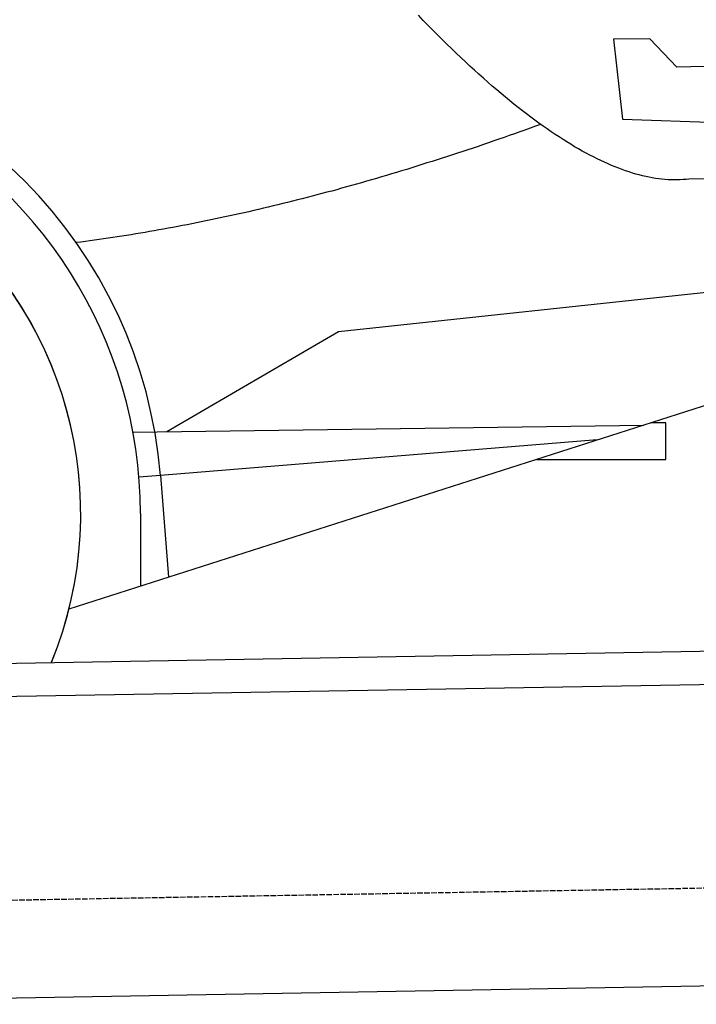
# Model space of a CAD drawing. Extents: x 1073 to 6773, y 5641 to 11966.
# Tile 54 of 58: x 5056 to 5662, y 10335 to 11216. Entities that reach past the tile are written whole.
import ezdxf

# ---------------------------------------------------------------- set-up
doc = ezdxf.new("R2010")
doc.units = 0
doc.linetypes.add('GEN3', pattern=[6.25, 5, -1.25])
doc.layers.get('0').update_dxf_attribs({"linetype": 'CONTINUOUS'})
doc.layers.add('3', color=6, linetype='GEN3')
doc.layers.add('CAR', color=10, linetype='CONTINUOUS')

msp = doc.modelspace()

# ---------------------------------------------------------------- linework, layer by layer
for p, q in [((4651.05, 10633.01), (6015.84, 10656.83)), ((6011.36, 10626.75), (4656.57, 10603.1)), ((6241.04, 10360.72), (4741.27, 10334.54))]:
    msp.add_line(p, q)
at = {"layer": '3'}
msp.add_line((1175.28, 10360.3), (6230.45, 10448.53), dxfattribs=at)
at = {"layer": 'CAR'}
for p, q in [((5620.53, 11199.09), (5587.87, 11198.52)), ((5587.87, 11198.52), (5595.98, 11127.15)), ((5644.76, 11173.69), (5620.53, 11199.09)), ((5735.24, 11175.27), (5644.76, 11173.69)), ((5595.98, 11127.15), (5755.19, 11121.38)), ((5772.39, 11074.95), (5655.5, 11073.34)), ((5341.88, 10936.79), (5754.57, 10981.2)), ((5188.09, 10847.28), (5341.88, 10936.79)), ((5737.68, 10892.36), (5100.45, 10688.41)), ((5157.73, 10846.86), (5615.14, 10853.14)), ((5634.86, 10855.15), (5621.4, 10855.14)), ((5634.88, 10822.46), (5634.86, 10855.15)), ((5573.44, 10839.79), (5182.31, 10807.98)), ((5519.07, 10822.39), (5634.88, 10822.46)), ((5182.31, 10807.98), (5163.09, 10806.41)), ((5182.31, 10807.98), (5189.71, 10716.98)), ((5164.41, 10773.93), (5164.45, 10708.89))]:
    msp.add_line(p, q, dxfattribs=at)
for points in [[(5655.5, 11073.3, 0), (5652.9, 11073.1, 0), (5650.28, 11072.9, 0), (5647.63, 11072.7, 0), (5644.96, 11072.6, 0), (5642.26, 11072.6, 0), (5639.54, 11072.7, 0), (5636.8, 11072.8, 0), (5634.02, 11073, 0), (5631.23, 11073.3, 0), (5628.4, 11073.6, 0), (5625.56, 11074, 0), (5622.69, 11074.5, 0), (5619.79, 11075.1, 0), (5616.87, 11075.7, 0), (5613.92, 11076.4, 0), (5610.95, 11077.1, 0), (5607.95, 11077.9, 0), (5604.93, 11078.8, 0), (5601.88, 11079.8, 0), (5598.81, 11080.8, 0), (5595.71, 11081.9, 0), (5592.58, 11083.1, 0), (5589.44, 11084.3, 0), (5586.26, 11085.6, 0), (5583.07, 11087, 0), (5579.84, 11088.4, 0), (5576.59, 11089.9, 0), (5573.32, 11091.5, 0), (5570.02, 11093.2, 0), (5566.7, 11094.9, 0), (5563.35, 11096.7, 0), (5559.98, 11098.5, 0), (5556.58, 11100.4, 0), (5553.16, 11102.4, 0), (5549.71, 11104.5, 0), (5546.23, 11106.6, 0), (5542.73, 11108.8, 0), (5539.21, 11111.1, 0), (5535.66, 11113.4, 0), (5532.09, 11115.8, 0), (5528.49, 11118.3, 0), (5524.87, 11120.8, 0), (5521.22, 11123.5, 0), (5517.54, 11126.1, 0), (5513.84, 11128.9, 0), (5510.12, 11131.7, 0), (5506.37, 11134.6, 0), (5502.59, 11137.6, 0), (5498.8, 11140.6, 0), (5494.97, 11143.7, 0), (5491.12, 11146.8, 0), (5487.25, 11150.1, 0), (5483.35, 11153.4, 0), (5479.42, 11156.7, 0), (5475.47, 11160.2, 0), (5471.5, 11163.7, 0), (5467.5, 11167.3, 0), (5463.47, 11170.9, 0), (5459.42, 11174.6, 0), (5455.35, 11178.4, 0), (5451.25, 11182.2, 0), (5447.12, 11186.2, 0), (5442.97, 11190.2, 0), (5438.8, 11194.2, 0), (5434.59, 11198.3, 0), (5430.37, 11202.5, 0), (5426.12, 11206.8, 0), (5421.84, 11211.1, 0), (5417.54, 11215.5, 0), (5413.22, 11220, 0)], [(5522.71, 11122.4, 0), (5518.01, 11120.7, 0), (5513.32, 11119, 0), (5508.63, 11117.3, 0), (5503.96, 11115.6, 0), (5499.29, 11114, 0), (5494.62, 11112.3, 0), (5489.97, 11110.7, 0), (5485.32, 11109.1, 0), (5480.68, 11107.5, 0), (5476.04, 11105.9, 0), (5471.41, 11104.3, 0), (5466.79, 11102.7, 0), (5462.17, 11101.2, 0), (5457.56, 11099.6, 0), (5452.96, 11098.1, 0), (5448.37, 11096.6, 0), (5443.78, 11095.1, 0), (5439.2, 11093.6, 0), (5434.62, 11092.1, 0), (5430.06, 11090.6, 0), (5425.5, 11089.2, 0), (5420.94, 11087.8, 0), (5416.4, 11086.3, 0), (5411.86, 11084.9, 0), (5407.32, 11083.5, 0), (5402.8, 11082.1, 0), (5398.28, 11080.7, 0), (5393.76, 11079.4, 0), (5389.26, 11078, 0), (5384.76, 11076.7, 0), (5380.27, 11075.3, 0), (5375.78, 11074, 0), (5371.3, 11072.7, 0), (5366.83, 11071.4, 0), (5362.37, 11070.1, 0), (5357.91, 11068.9, 0), (5353.46, 11067.6, 0), (5349.01, 11066.4, 0), (5344.58, 11065.2, 0), (5340.15, 11063.9, 0), (5335.72, 11062.7, 0), (5331.31, 11061.6, 0), (5326.9, 11060.4, 0), (5322.49, 11059.2, 0), (5318.1, 11058.1, 0), (5313.71, 11056.9, 0), (5309.33, 11055.8, 0), (5304.95, 11054.7, 0), (5300.58, 11053.6, 0), (5296.22, 11052.5, 0), (5291.86, 11051.4, 0), (5287.52, 11050.3, 0), (5283.18, 11049.3, 0), (5278.84, 11048.3, 0), (5274.51, 11047.2, 0), (5270.19, 11046.2, 0), (5265.88, 11045.2, 0), (5261.57, 11044.2, 0), (5257.27, 11043.2, 0), (5252.98, 11042.3, 0), (5248.69, 11041.3, 0), (5244.41, 11040.4, 0), (5240.14, 11039.5, 0), (5235.87, 11038.6, 0), (5231.61, 11037.7, 0), (5227.36, 11036.8, 0), (5223.12, 11035.9, 0), (5218.88, 11035, 0), (5214.65, 11034.2, 0), (5210.42, 11033.3, 0), (5206.2, 11032.5, 0), (5201.99, 11031.7, 0), (5197.79, 11030.9, 0), (5193.59, 11030.1, 0), (5189.4, 11029.3, 0), (5185.22, 11028.6, 0), (5181.04, 11027.8, 0), (5176.87, 11027.1, 0), (5172.71, 11026.4, 0), (5168.55, 11025.7, 0), (5164.4, 11025, 0), (5160.26, 11024.3, 0), (5156.12, 11023.6, 0), (5151.99, 11022.9, 0), (5147.87, 11022.3, 0), (5143.76, 11021.6, 0), (5139.65, 11021, 0), (5135.55, 11020.4, 0), (5131.45, 11019.8, 0), (5127.36, 11019.2, 0), (5123.28, 11018.7, 0), (5119.21, 11018.1, 0), (5115.14, 11017.5, 0), (5111.08, 11017, 0), (5107.03, 11016.5, 0)]]:
    msp.add_polyline3d(points, dxfattribs=at)
for radius, start, end in [(422.7, 4.65041, 165.21264), (403.41, 0.03154, 193.93116), (350, 337.64956, 204.35594), (350, 337.68758, 204.35594)]:
    msp.add_arc((4761.01, 10773.71), radius, start, end, dxfattribs=at)

doc.saveas('drawing.dxf')
